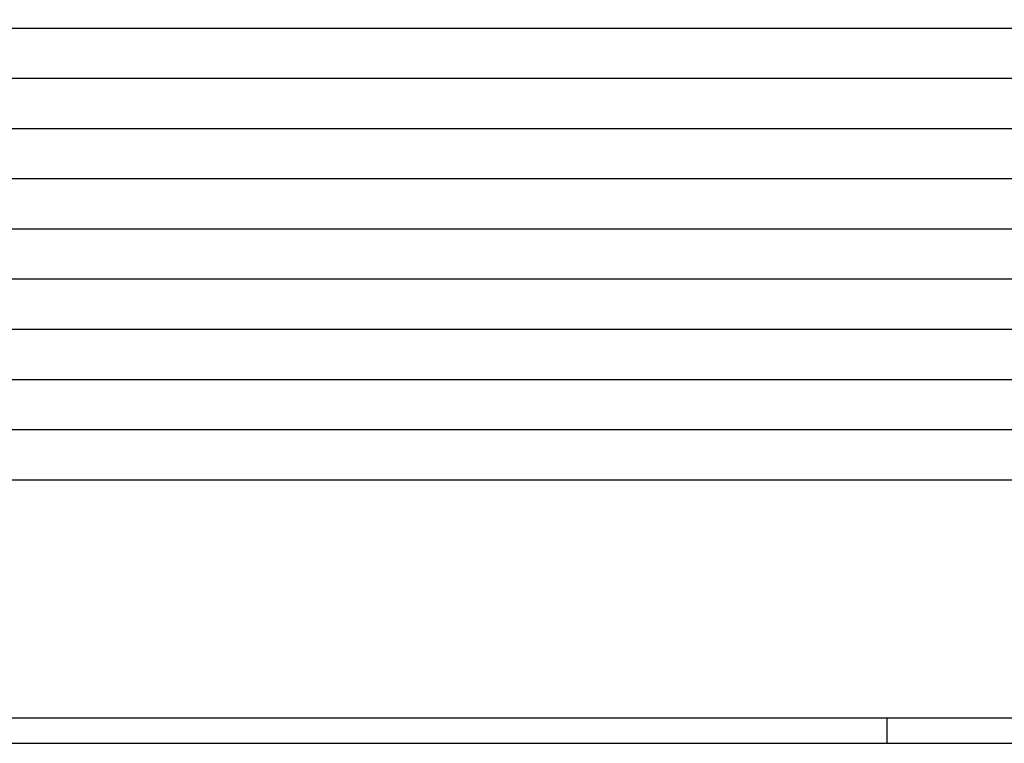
# Model space of a CAD drawing. Extents: x 20 to 841, y 890 to 1189.
# Tile 38 of 50: x 421 to 617, y 890 to 1035. Entities that reach past the tile are written whole.
import ezdxf

# ---------------------------------------------------------------- set-up
doc = ezdxf.new("R2010")
doc.units = 0

msp = doc.modelspace()

# ---------------------------------------------------------------- linework, layer by layer
at = {"layer": 'WBBlatt', "color": 7, "linetype": 'CONTINUOUS'}
for points in [[(25, 895.454), (25, 1184), (836, 1184), (836, 895.454), (25, 895.454)], [(594, 895.454), (594, 890.454)], [(20, 890.454), (821, 890.454)]]:
    msp.add_lwpolyline(points, dxfattribs=at)
at = {"layer": 'WBMassGr', "color": 7, "linetype": 'CONTINUOUS'}
for points in [[(46, 1033), (705, 1033)], [(46, 1023), (705, 1023)], [(46, 1013), (705, 1013)], [(46, 1003), (705, 1003)], [(46, 993), (705, 993)], [(46, 983), (705, 983)], [(46, 973), (705, 973)], [(46, 963), (705, 963)], [(46, 953), (705, 953)], [(46, 943), (705, 943)], [(46, 943), (705, 943)]]:
    msp.add_lwpolyline(points, dxfattribs=at)

doc.saveas('drawing.dxf')
